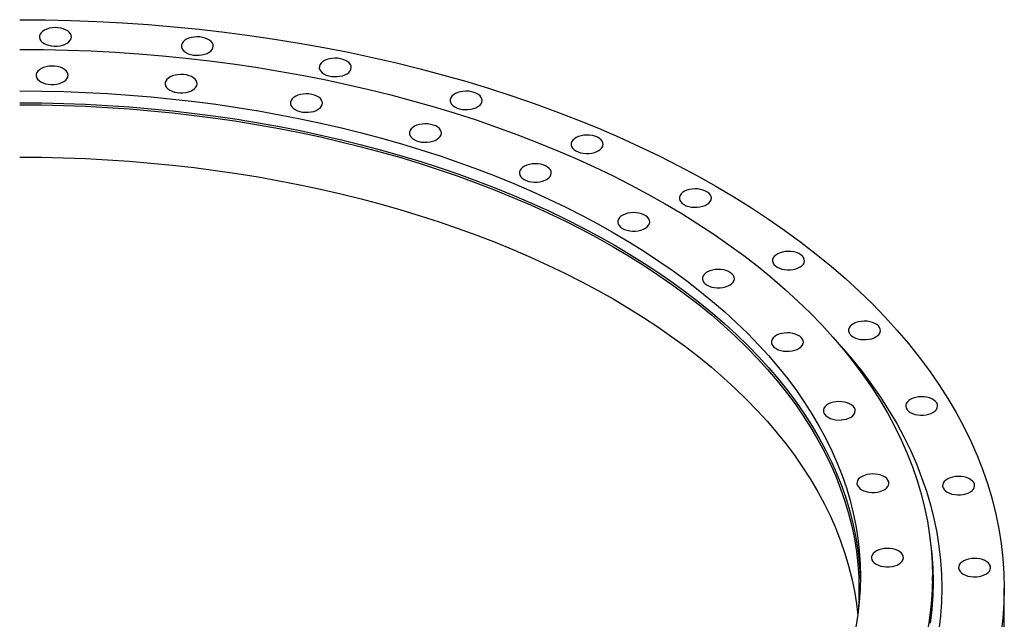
# Model space of a CAD drawing. Header units: millimetres. Extents: x -300 to 6113, y 4915 to 9606.
# Tile 6 of 6: x 3889 to 4566, y 7172 to 7585. Entities that reach past the tile are written whole.
import ezdxf

# ---------------------------------------------------------------- set-up
doc = ezdxf.new("R2010")
doc.units = ezdxf.units.MM
doc.header["$LTSCALE"] = 20

msp = doc.modelspace()

# ---------------------------------------------------------------- linework, layer by layer
at = {"color": 7, "linetype": 'Continuous', "lineweight": 25}
for p, q in [((4516.9, 7198.35), (4516.9, 7201.62)), ((4566.4, 7157.52), (4566.4, 7193.45))]:
    msp.add_line(p, q, dxfattribs=at)
at = {"color": 7, "linetype": 'Continuous', "lineweight": 25, "flags": 128}
for points in [[(3888.9, 7584.56), (3906.63, 7584.43), (3924.36, 7584.03), (3942.05, 7583.36), (3959.72, 7582.42), (3977.33, 7581.22), (3994.88, 7579.75), (4012.36, 7578.02), (4029.76, 7576.02), (4047.06, 7573.76), (4064.25, 7571.24), (4081.32, 7568.46), (4098.26, 7565.42), (4115.05, 7562.13), (4131.69, 7558.59), (4148.17, 7554.79), (4164.46, 7550.75), (4180.57, 7546.46), (4196.48, 7541.94), (4212.17, 7537.17), (4227.65, 7532.17), (4242.89, 7526.93), (4257.89, 7521.47), (4272.64, 7515.78), (4287.12, 7509.87), (4301.33, 7503.74), (4315.26, 7497.4), (4328.9, 7490.86), (4342.23, 7484.11), (4355.26, 7477.15), (4367.96, 7470.01)], [(3905.7, 7568.26), (3907.22, 7567.53), (3908.93, 7566.97), (3910.79, 7566.6), (3912.74, 7566.42), (3914.71, 7566.44), (3916.65, 7566.67), (3918.48, 7567.1), (3920.15, 7567.7), (3921.6, 7568.47), (3922.8, 7569.37), (3923.69, 7570.39), (3924.26, 7571.48), (3924.48, 7572.61), (3924.35, 7573.75), (3923.87, 7574.85), (3923.05, 7575.89), (3921.93, 7576.82), (3920.53, 7577.63), (3918.91, 7578.28), (3917.12, 7578.75), (3915.2, 7579.03), (3913.24, 7579.1), (3911.28, 7578.97), (3909.39, 7578.65), (3907.63, 7578.13), (3906.06, 7577.44), (3904.73, 7576.6), (3903.68, 7575.64), (3902.95, 7574.58), (3902.55, 7573.46), (3902.51, 7572.33), (3902.82, 7571.2), (3903.47, 7570.13), (3904.44, 7569.14), (3905.7, 7568.26)], [(4003.36, 7561.91), (4004.87, 7561.18), (4006.59, 7560.62), (4008.45, 7560.24), (4010.39, 7560.07), (4012.37, 7560.09), (4014.3, 7560.32), (4016.13, 7560.74), (4017.8, 7561.35), (4019.25, 7562.12), (4020.45, 7563.02), (4021.34, 7564.04), (4021.91, 7565.13), (4022.13, 7566.26), (4022, 7567.39), (4021.52, 7568.5), (4020.7, 7569.54), (4019.58, 7570.47), (4018.18, 7571.28), (4016.56, 7571.92), (4014.77, 7572.4), (4012.86, 7572.67), (4010.89, 7572.75), (4008.93, 7572.62), (4007.04, 7572.3), (4005.28, 7571.78), (4003.71, 7571.09), (4002.38, 7570.25), (4001.33, 7569.28), (4000.6, 7568.23), (4000.2, 7567.11), (4000.16, 7565.97), (4000.47, 7564.85), (4001.12, 7563.78), (4002.09, 7562.79), (4003.36, 7561.91)], [(3888.9, 7564.15), (3905.34, 7564.03), (3921.76, 7563.66), (3938.17, 7563.04), (3954.54, 7562.17), (3970.87, 7561.05), (3987.14, 7559.69), (4003.34, 7558.08), (4019.47, 7556.23), (4035.5, 7554.14), (4051.44, 7551.8), (4067.26, 7549.22), (4082.96, 7546.41), (4098.53, 7543.36), (4113.95, 7540.07), (4129.22, 7536.56), (4144.33, 7532.81), (4159.26, 7528.84), (4174, 7524.64), (4188.55, 7520.22), (4202.9, 7515.58), (4217.03, 7510.73), (4230.93, 7505.67), (4244.6, 7500.39), (4258.03, 7494.92), (4271.2, 7489.24), (4284.11, 7483.36), (4296.75, 7477.29), (4309.11, 7471.03), (4321.18, 7464.59), (4332.96, 7457.97)], [(4098.28, 7547.23), (4099.79, 7546.5), (4101.51, 7545.94), (4103.37, 7545.56), (4105.32, 7545.38), (4107.29, 7545.41), (4109.22, 7545.64), (4111.05, 7546.06), (4112.72, 7546.67), (4114.18, 7547.43), (4115.37, 7548.34), (4116.27, 7549.35), (4116.83, 7550.44), (4117.05, 7551.58), (4116.92, 7552.71), (4116.44, 7553.82), (4115.62, 7554.85), (4114.5, 7555.79), (4113.11, 7556.59), (4111.48, 7557.24), (4109.69, 7557.71), (4107.78, 7557.99), (4105.81, 7558.07), (4103.85, 7557.94), (4101.96, 7557.61), (4100.2, 7557.1), (4098.63, 7556.41), (4097.3, 7555.57), (4096.26, 7554.6), (4095.52, 7553.54), (4095.13, 7552.43), (4095.08, 7551.29), (4095.39, 7550.17), (4096.04, 7549.09), (4097.01, 7548.1), (4098.28, 7547.23)], [(3903.46, 7541.82), (3904.97, 7541.09), (3906.69, 7540.52), (3908.55, 7540.15), (3910.5, 7539.97), (3912.47, 7540), (3914.4, 7540.22), (3916.23, 7540.65), (3917.9, 7541.25), (3919.36, 7542.02), (3920.55, 7542.93), (3921.45, 7543.94), (3922.02, 7545.03), (3922.24, 7546.16), (3922.1, 7547.3), (3921.62, 7548.4), (3920.81, 7549.44), (3919.68, 7550.38), (3918.29, 7551.18), (3916.67, 7551.83), (3914.87, 7552.3), (3912.96, 7552.58), (3910.99, 7552.65), (3909.03, 7552.53), (3907.14, 7552.2), (3905.39, 7551.68), (3903.82, 7550.99), (3902.49, 7550.15), (3901.44, 7549.19), (3900.7, 7548.13), (3900.31, 7547.02), (3900.26, 7545.88), (3900.57, 7544.75), (3901.22, 7543.68), (3902.2, 7542.69), (3903.46, 7541.82)], [(3992.2, 7536.04), (3993.72, 7535.31), (3995.43, 7534.75), (3997.29, 7534.38), (3999.24, 7534.2), (4001.21, 7534.22), (4003.14, 7534.45), (4004.97, 7534.88), (4006.64, 7535.48), (4008.1, 7536.25), (4009.29, 7537.15), (4010.19, 7538.17), (4010.76, 7539.26), (4010.98, 7540.39), (4010.84, 7541.53), (4010.36, 7542.63), (4009.55, 7543.67), (4008.42, 7544.6), (4007.03, 7545.41), (4005.41, 7546.06), (4003.61, 7546.53), (4001.7, 7546.81), (3999.73, 7546.88), (3997.77, 7546.75), (3995.88, 7546.43), (3994.13, 7545.91), (3992.56, 7545.22), (3991.23, 7544.38), (3990.18, 7543.42), (3989.44, 7542.36), (3989.05, 7541.24), (3989, 7540.11), (3989.31, 7538.98), (3989.96, 7537.91), (3990.94, 7536.92), (3992.2, 7536.04)], [(3888.9, 7535.58), (3904.04, 7535.46), (3919.17, 7535.12), (3934.29, 7534.55), (3949.37, 7533.75), (3964.41, 7532.72), (3979.4, 7531.47), (3994.32, 7529.99), (4009.17, 7528.28), (4023.95, 7526.35), (4038.62, 7524.2), (4053.2, 7521.83), (4067.66, 7519.23), (4082, 7516.42), (4096.21, 7513.4), (4110.28, 7510.16), (4124.19, 7506.71), (4137.95, 7503.05), (4151.53, 7499.18), (4164.93, 7495.11), (4178.15, 7490.84), (4191.16, 7486.37), (4203.97, 7481.7), (4216.56, 7476.84), (4228.93, 7471.8), (4241.07, 7466.57), (4252.96, 7461.15), (4264.6, 7455.56), (4275.99, 7449.8), (4287.11, 7443.86), (4297.96, 7437.76)], [(4188.35, 7524.54), (4189.86, 7523.81), (4191.58, 7523.25), (4193.44, 7522.88), (4195.39, 7522.7), (4197.36, 7522.72), (4199.29, 7522.95), (4201.12, 7523.37), (4202.79, 7523.98), (4204.25, 7524.75), (4205.44, 7525.65), (4206.34, 7526.67), (4206.9, 7527.76), (4207.12, 7528.89), (4206.99, 7530.03), (4206.51, 7531.13), (4205.69, 7532.17), (4204.57, 7533.1), (4203.18, 7533.91), (4201.56, 7534.56), (4199.76, 7535.03), (4197.85, 7535.3), (4195.88, 7535.38), (4193.92, 7535.25), (4192.03, 7534.93), (4190.27, 7534.41), (4188.71, 7533.72), (4187.37, 7532.88), (4186.33, 7531.92), (4185.59, 7530.86), (4185.2, 7529.74), (4185.15, 7528.61), (4185.46, 7527.48), (4186.11, 7526.41), (4187.08, 7525.42), (4188.35, 7524.54)], [(3888.9, 7527.41), (3904.04, 7527.3), (3919.17, 7526.96), (3934.29, 7526.38), (3949.37, 7525.58), (3964.41, 7524.56), (3979.4, 7523.3), (3994.32, 7521.82), (4009.17, 7520.12), (4023.95, 7518.19), (4038.62, 7516.03), (4053.2, 7513.66), (4067.66, 7511.07), (4082, 7508.26), (4096.21, 7505.23), (4110.28, 7501.99), (4124.19, 7498.54), (4137.95, 7494.88), (4151.53, 7491.01), (4164.93, 7486.94), (4178.15, 7482.67), (4191.16, 7478.2), (4203.97, 7473.54), (4216.56, 7468.68), (4228.93, 7463.63), (4241.07, 7458.4), (4252.96, 7452.99), (4264.6, 7447.4), (4275.99, 7441.63), (4287.11, 7435.7), (4297.96, 7429.6)], [(4078.46, 7522.7), (4079.98, 7521.97), (4081.69, 7521.41), (4083.55, 7521.03), (4085.5, 7520.85), (4087.47, 7520.88), (4089.4, 7521.11), (4091.23, 7521.53), (4092.9, 7522.14), (4094.36, 7522.91), (4095.55, 7523.81), (4096.45, 7524.83), (4097.02, 7525.92), (4097.24, 7527.05), (4097.1, 7528.18), (4096.62, 7529.29), (4095.81, 7530.32), (4094.68, 7531.26), (4093.29, 7532.07), (4091.67, 7532.71), (4089.87, 7533.18), (4087.96, 7533.46), (4085.99, 7533.54), (4084.03, 7533.41), (4082.14, 7533.08), (4080.39, 7532.57), (4078.82, 7531.88), (4077.49, 7531.04), (4076.44, 7530.07), (4075.7, 7529.02), (4075.31, 7527.9), (4075.26, 7526.76), (4075.57, 7525.64), (4076.22, 7524.56), (4077.2, 7523.57), (4078.46, 7522.7)], [(3888.9, 7526.02), (3904.01, 7525.9), (3919.12, 7525.56), (3934.21, 7524.99), (3949.26, 7524.19), (3964.28, 7523.17), (3979.24, 7521.91), (3994.14, 7520.44), (4008.97, 7518.73), (4023.71, 7516.81), (4038.37, 7514.66), (4052.92, 7512.29), (4067.36, 7509.7), (4081.67, 7506.9), (4095.86, 7503.88), (4109.9, 7500.64), (4123.79, 7497.2), (4137.52, 7493.54), (4151.08, 7489.68), (4164.46, 7485.62), (4177.65, 7481.35), (4190.64, 7476.89), (4203.43, 7472.23), (4216, 7467.39), (4228.34, 7462.35), (4240.46, 7457.13), (4252.33, 7451.72), (4263.95, 7446.14), (4275.32, 7440.39), (4286.42, 7434.46), (4297.25, 7428.37)], [(4160.31, 7502.08), (4161.83, 7501.35), (4163.54, 7500.79), (4165.4, 7500.42), (4167.35, 7500.24), (4169.32, 7500.26), (4171.25, 7500.49), (4173.08, 7500.92), (4174.75, 7501.52), (4176.21, 7502.29), (4177.4, 7503.2), (4178.3, 7504.21), (4178.87, 7505.3), (4179.09, 7506.43), (4178.96, 7507.57), (4178.47, 7508.67), (4177.66, 7509.71), (4176.53, 7510.64), (4175.14, 7511.45), (4173.52, 7512.1), (4171.72, 7512.57), (4169.81, 7512.85), (4167.84, 7512.92), (4165.88, 7512.8), (4164, 7512.47), (4162.24, 7511.95), (4160.67, 7511.26), (4159.34, 7510.42), (4158.29, 7509.46), (4157.56, 7508.4), (4157.16, 7507.29), (4157.12, 7506.15), (4157.42, 7505.02), (4158.08, 7503.95), (4159.05, 7502.96), (4160.31, 7502.08)], [(4271.56, 7494.36), (4273.07, 7493.63), (4274.79, 7493.07), (4276.65, 7492.69), (4278.59, 7492.51), (4280.57, 7492.54), (4282.5, 7492.77), (4284.33, 7493.19), (4286, 7493.8), (4287.45, 7494.57), (4288.65, 7495.47), (4289.54, 7496.49), (4290.11, 7497.58), (4290.33, 7498.71), (4290.2, 7499.84), (4289.72, 7500.95), (4288.9, 7501.98), (4287.78, 7502.92), (4286.38, 7503.73), (4284.76, 7504.37), (4282.97, 7504.84), (4281.06, 7505.12), (4279.09, 7505.2), (4277.13, 7505.07), (4275.24, 7504.74), (4273.48, 7504.23), (4271.91, 7503.54), (4270.58, 7502.7), (4269.53, 7501.73), (4268.8, 7500.68), (4268.4, 7499.56), (4268.36, 7498.42), (4268.67, 7497.3), (4269.32, 7496.22), (4270.29, 7495.23), (4271.56, 7494.36)], [(3888.9, 7490.09), (3904.01, 7489.98), (3919.12, 7489.63), (3934.21, 7489.06), (3949.26, 7488.26), (3964.28, 7487.24), (3979.24, 7485.99), (3994.14, 7484.51), (4008.97, 7482.81), (4023.71, 7480.88), (4038.37, 7478.73), (4052.92, 7476.36), (4067.36, 7473.77), (4081.67, 7470.97), (4095.86, 7467.95), (4109.9, 7464.71), (4123.79, 7461.27), (4137.52, 7457.61), (4151.08, 7453.75), (4164.46, 7449.69), (4177.65, 7445.43), (4190.64, 7440.96), (4203.43, 7436.31), (4216, 7431.46), (4228.34, 7426.42), (4240.46, 7421.2), (4252.33, 7415.8), (4263.95, 7410.21), (4275.32, 7404.46), (4286.42, 7398.54), (4297.25, 7392.45)], [(4235.93, 7474.66), (4237.44, 7473.93), (4239.16, 7473.37), (4241.02, 7472.99), (4242.97, 7472.81), (4244.94, 7472.84), (4246.87, 7473.06), (4248.7, 7473.49), (4250.37, 7474.09), (4251.82, 7474.86), (4253.02, 7475.77), (4253.91, 7476.78), (4254.48, 7477.87), (4254.7, 7479), (4254.57, 7480.14), (4254.09, 7481.24), (4253.27, 7482.28), (4252.15, 7483.22), (4250.75, 7484.02), (4249.13, 7484.67), (4247.34, 7485.14), (4245.43, 7485.42), (4243.46, 7485.5), (4241.5, 7485.37), (4239.61, 7485.04), (4237.85, 7484.52), (4236.28, 7483.83), (4234.95, 7482.99), (4233.9, 7482.03), (4233.17, 7480.97), (4232.77, 7479.86), (4232.73, 7478.72), (4233.04, 7477.6), (4233.69, 7476.52), (4234.66, 7475.53), (4235.93, 7474.66)], [(4346.04, 7457.36), (4347.56, 7456.63), (4349.27, 7456.06), (4351.13, 7455.69), (4353.08, 7455.51), (4355.05, 7455.54), (4356.98, 7455.76), (4358.81, 7456.19), (4360.48, 7456.79), (4361.94, 7457.56), (4363.13, 7458.47), (4364.03, 7459.48), (4364.6, 7460.57), (4364.82, 7461.7), (4364.68, 7462.84), (4364.2, 7463.94), (4363.39, 7464.98), (4362.26, 7465.92), (4360.87, 7466.72), (4359.25, 7467.37), (4357.45, 7467.84), (4355.54, 7468.12), (4353.57, 7468.19), (4351.61, 7468.07), (4349.73, 7467.74), (4347.97, 7467.22), (4346.4, 7466.53), (4345.07, 7465.69), (4344.02, 7464.73), (4343.29, 7463.67), (4342.89, 7462.56), (4342.85, 7461.42), (4343.15, 7460.29), (4343.81, 7459.22), (4344.78, 7458.23), (4346.04, 7457.36)], [(4367.96, 7470.01), (4380.34, 7462.68), (4392.38, 7455.16), (4404.07, 7447.46), (4415.41, 7439.59), (4426.39, 7431.55), (4437.01, 7423.34), (4447.24, 7414.98), (4457.1, 7406.47), (4466.56, 7397.81), (4475.63, 7389.01), (4484.3, 7380.07), (4492.55, 7371.01), (4500.4, 7361.83), (4507.82, 7352.53), (4514.83, 7343.12), (4521.4, 7333.61), (4527.54, 7324.01), (4533.24, 7314.31), (4538.5, 7304.53), (4543.31, 7294.68), (4547.68, 7284.76), (4551.59, 7274.77), (4555.05, 7264.73), (4558.06, 7254.64), (4560.6, 7244.5), (4562.69, 7234.33), (4564.31, 7224.14), (4565.47, 7213.92), (4566.17, 7203.69), (4566.4, 7193.45), (4566.17, 7183.21), (4565.47, 7172.98), (4564.31, 7162.77)], [(4332.96, 7457.97), (4344.43, 7451.17), (4355.59, 7444.2), (4366.43, 7437.07), (4376.95, 7429.77), (4387.12, 7422.32), (4396.96, 7414.71), (4406.45, 7406.96), (4415.58, 7399.07), (4424.36, 7391.04), (4432.76, 7382.89), (4440.79, 7374.6), (4448.45, 7366.21), (4455.72, 7357.69), (4462.6, 7349.07), (4469.09, 7340.35), (4475.19, 7331.54), (4480.88, 7322.63), (4486.16, 7313.65), (4491.04, 7304.58), (4495.5, 7295.45), (4499.55, 7286.25), (4503.17, 7276.99), (4506.38, 7267.68), (4509.17, 7258.33), (4511.53, 7248.94), (4513.46, 7239.51), (4514.96, 7230.06), (4516.04, 7220.59), (4516.68, 7211.11), (4516.9, 7201.62), (4516.68, 7192.13), (4516.04, 7182.64), (4514.96, 7173.17), (4513.46, 7163.72)], [(4303.62, 7441.03), (4305.13, 7440.3), (4306.84, 7439.74), (4308.71, 7439.36), (4310.65, 7439.18), (4312.63, 7439.21), (4314.56, 7439.44), (4316.39, 7439.86), (4318.06, 7440.47), (4319.51, 7441.24), (4320.71, 7442.14), (4321.6, 7443.16), (4322.17, 7444.25), (4322.39, 7445.38), (4322.26, 7446.51), (4321.78, 7447.62), (4320.96, 7448.65), (4319.84, 7449.59), (4318.44, 7450.39), (4316.82, 7451.04), (4315.03, 7451.51), (4313.11, 7451.79), (4311.15, 7451.87), (4309.19, 7451.74), (4307.3, 7451.41), (4305.54, 7450.9), (4303.97, 7450.21), (4302.64, 7449.37), (4301.59, 7448.4), (4300.86, 7447.35), (4300.46, 7446.23), (4300.42, 7445.09), (4300.73, 7443.97), (4301.38, 7442.89), (4302.35, 7441.9), (4303.62, 7441.03)], [(4297.96, 7437.76), (4308.53, 7431.5), (4318.81, 7425.08), (4328.79, 7418.51), (4338.48, 7411.79), (4347.85, 7404.92), (4356.91, 7397.91), (4365.65, 7390.77), (4374.07, 7383.51), (4382.15, 7376.11), (4389.89, 7368.6), (4397.29, 7360.97), (4404.34, 7353.23), (4411.04, 7345.39), (4417.38, 7337.45), (4423.36, 7329.42), (4428.97, 7321.3), (4434.22, 7313.1), (4439.08, 7304.82), (4443.57, 7296.47), (4447.69, 7288.05), (4451.41, 7279.58), (4454.76, 7271.05), (4457.71, 7262.48), (4460.28, 7253.86), (4462.45, 7245.21), (4464.23, 7236.53), (4465.61, 7227.82), (4466.6, 7219.1), (4467.2, 7210.36), (4467.4, 7201.62), (4467.2, 7192.88), (4466.6, 7184.14), (4465.61, 7175.42), (4464.23, 7166.71)], [(4297.25, 7428.37), (4307.8, 7422.12), (4318.06, 7415.71), (4328.03, 7409.15), (4337.7, 7402.44), (4347.06, 7395.59), (4356.11, 7388.59), (4364.83, 7381.47), (4373.23, 7374.21), (4381.3, 7366.83), (4389.03, 7359.33), (4396.41, 7351.71), (4403.45, 7343.99), (4410.14, 7336.16), (4416.47, 7328.23), (4422.44, 7320.22), (4428.04, 7312.11), (4433.27, 7303.92), (4438.13, 7295.66), (4442.62, 7287.32), (4446.72, 7278.92), (4450.44, 7270.46), (4453.78, 7261.95), (4456.73, 7253.39), (4459.29, 7244.79), (4461.46, 7236.15), (4463.23, 7227.48), (4464.62, 7218.79), (4465.61, 7210.08), (4466.2, 7201.36), (4466.4, 7192.64), (4466.2, 7183.91), (4465.65, 7175.68)], [(4297.96, 7429.6), (4308.53, 7423.34), (4318.81, 7416.92), (4328.79, 7410.34), (4338.48, 7403.62), (4347.85, 7396.75), (4356.91, 7389.75), (4365.65, 7382.61), (4374.07, 7375.34), (4382.15, 7367.95), (4389.89, 7360.43), (4397.29, 7352.8), (4404.34, 7345.07), (4411.04, 7337.23), (4417.38, 7329.29), (4423.36, 7321.25), (4428.97, 7313.13), (4434.22, 7304.93), (4439.08, 7296.65), (4443.57, 7288.3), (4447.69, 7279.89), (4451.41, 7271.41), (4454.76, 7262.89), (4457.71, 7254.31), (4460.28, 7245.69), (4462.45, 7237.04), (4464.23, 7228.36), (4465.61, 7219.65), (4466.6, 7210.93), (4467.2, 7202.19), (4467.35, 7197.53)], [(4410.14, 7414.36), (4411.66, 7413.63), (4413.37, 7413.06), (4415.23, 7412.69), (4417.18, 7412.51), (4419.15, 7412.54), (4421.08, 7412.76), (4422.91, 7413.19), (4424.58, 7413.79), (4426.04, 7414.56), (4427.23, 7415.47), (4428.13, 7416.48), (4428.7, 7417.57), (4428.92, 7418.7), (4428.79, 7419.84), (4428.3, 7420.94), (4427.49, 7421.98), (4426.36, 7422.92), (4424.97, 7423.72), (4423.35, 7424.37), (4421.55, 7424.84), (4419.64, 7425.12), (4417.67, 7425.19), (4415.71, 7425.07), (4413.83, 7424.74), (4412.07, 7424.22), (4410.5, 7423.53), (4409.17, 7422.69), (4408.12, 7421.73), (4407.39, 7420.67), (4406.99, 7419.56), (4406.95, 7418.42), (4407.25, 7417.29), (4407.91, 7416.22), (4408.88, 7415.23), (4410.14, 7414.36)], [(4361.87, 7401.95), (4363.38, 7401.22), (4365.1, 7400.66), (4366.96, 7400.29), (4368.9, 7400.11), (4370.88, 7400.13), (4372.81, 7400.36), (4374.64, 7400.79), (4376.31, 7401.39), (4377.76, 7402.16), (4378.96, 7403.06), (4379.85, 7404.08), (4380.42, 7405.17), (4380.64, 7406.3), (4380.51, 7407.44), (4380.03, 7408.54), (4379.21, 7409.58), (4378.09, 7410.51), (4376.69, 7411.32), (4375.07, 7411.97), (4373.28, 7412.44), (4371.37, 7412.72), (4369.4, 7412.79), (4367.44, 7412.66), (4365.55, 7412.34), (4363.79, 7411.82), (4362.22, 7411.13), (4360.89, 7410.29), (4359.84, 7409.33), (4359.11, 7408.27), (4358.71, 7407.15), (4358.67, 7406.02), (4358.98, 7404.89), (4359.63, 7403.82), (4360.6, 7402.83), (4361.87, 7401.95)], [(4297.25, 7392.45), (4307.8, 7386.19), (4318.06, 7379.78), (4328.03, 7373.22), (4337.7, 7366.51), (4347.06, 7359.66), (4356.11, 7352.67), (4364.83, 7345.54), (4373.23, 7338.28), (4381.3, 7330.9), (4389.03, 7323.4), (4396.41, 7315.78), (4403.45, 7308.06), (4410.14, 7300.23), (4416.47, 7292.31), (4422.44, 7284.29), (4428.04, 7276.18), (4433.27, 7267.99), (4438.13, 7259.73), (4442.62, 7251.39), (4446.72, 7242.99), (4450.44, 7234.53), (4453.78, 7226.02), (4456.73, 7217.46), (4459.29, 7208.86), (4461.46, 7200.22), (4463.23, 7191.56), (4464.62, 7182.86), (4465.54, 7174.87)], [(4462.43, 7366.32), (4463.94, 7365.59), (4465.65, 7365.03), (4467.52, 7364.65), (4469.46, 7364.48), (4471.44, 7364.5), (4473.37, 7364.73), (4475.2, 7365.15), (4476.87, 7365.76), (4478.32, 7366.53), (4479.52, 7367.43), (4480.41, 7368.45), (4480.98, 7369.54), (4481.2, 7370.67), (4481.07, 7371.8), (4480.59, 7372.91), (4479.77, 7373.95), (4478.65, 7374.88), (4477.25, 7375.69), (4475.63, 7376.33), (4473.84, 7376.81), (4471.92, 7377.08), (4469.96, 7377.16), (4468, 7377.03), (4466.11, 7376.71), (4464.35, 7376.19), (4462.78, 7375.5), (4461.45, 7374.66), (4460.4, 7373.69), (4459.67, 7372.64), (4459.27, 7371.52), (4459.23, 7370.38), (4459.54, 7369.26), (4460.19, 7368.19), (4461.16, 7367.2), (4462.43, 7366.32)], [(4409.38, 7358.3), (4410.89, 7357.57), (4412.61, 7357.01), (4414.47, 7356.63), (4416.42, 7356.46), (4418.39, 7356.48), (4420.32, 7356.71), (4422.15, 7357.13), (4423.82, 7357.74), (4425.28, 7358.51), (4426.47, 7359.41), (4427.37, 7360.43), (4427.93, 7361.52), (4428.15, 7362.65), (4428.02, 7363.79), (4427.54, 7364.89), (4426.72, 7365.93), (4425.6, 7366.86), (4424.21, 7367.67), (4422.59, 7368.32), (4420.79, 7368.79), (4418.88, 7369.06), (4416.91, 7369.14), (4414.95, 7369.01), (4413.06, 7368.69), (4411.3, 7368.17), (4409.74, 7367.48), (4408.4, 7366.64), (4407.36, 7365.68), (4406.62, 7364.62), (4406.23, 7363.5), (4406.18, 7362.36), (4406.49, 7361.24), (4407.14, 7360.17), (4408.11, 7359.18), (4409.38, 7358.3)], [(4447.99, 7366.73), (4454.24, 7359.83), (4461.59, 7351.23), (4468.54, 7342.52), (4475.1, 7333.71), (4481.25, 7324.8), (4487, 7315.8), (4492.34, 7306.72), (4497.27, 7297.57), (4501.78, 7288.34), (4505.87, 7279.04), (4509.53, 7269.69), (4512.77, 7260.28), (4515.59, 7250.83), (4517.97, 7241.34), (4519.92, 7231.82), (4521.44, 7222.27), (4522.53, 7212.7), (4523.18, 7203.12), (4523.4, 7193.53), (4523.18, 7183.95), (4522.53, 7174.36), (4521.44, 7164.79)], [(4501.72, 7314.32), (4503.24, 7313.6), (4504.95, 7313.03), (4506.81, 7312.66), (4508.76, 7312.48), (4510.73, 7312.5), (4512.66, 7312.73), (4514.49, 7313.16), (4516.16, 7313.76), (4517.62, 7314.53), (4518.81, 7315.44), (4519.71, 7316.45), (4520.28, 7317.54), (4520.5, 7318.67), (4520.37, 7319.81), (4519.88, 7320.91), (4519.07, 7321.95), (4517.95, 7322.88), (4516.55, 7323.69), (4514.93, 7324.34), (4513.13, 7324.81), (4511.22, 7325.09), (4509.25, 7325.16), (4507.29, 7325.04), (4505.41, 7324.71), (4503.65, 7324.19), (4502.08, 7323.5), (4500.75, 7322.66), (4499.7, 7321.7), (4498.97, 7320.64), (4498.57, 7319.53), (4498.53, 7318.39), (4498.83, 7317.26), (4499.49, 7316.19), (4500.46, 7315.2), (4501.72, 7314.32)], [(4445.09, 7311.05), (4446.6, 7310.32), (4448.32, 7309.76), (4450.18, 7309.38), (4452.13, 7309.2), (4454.1, 7309.23), (4456.03, 7309.46), (4457.86, 7309.88), (4459.53, 7310.49), (4460.99, 7311.26), (4462.18, 7312.16), (4463.08, 7313.18), (4463.64, 7314.27), (4463.87, 7315.4), (4463.73, 7316.53), (4463.25, 7317.64), (4462.44, 7318.67), (4461.31, 7319.61), (4459.92, 7320.42), (4458.3, 7321.06), (4456.5, 7321.53), (4454.59, 7321.81), (4452.62, 7321.89), (4450.66, 7321.76), (4448.77, 7321.43), (4447.02, 7320.92), (4445.45, 7320.23), (4444.12, 7319.39), (4443.07, 7318.42), (4442.33, 7317.37), (4441.94, 7316.25), (4441.89, 7315.11), (4442.2, 7313.99), (4442.85, 7312.91), (4443.83, 7311.92), (4445.09, 7311.05)], [(4468.2, 7261.25), (4469.72, 7260.52), (4471.43, 7259.96), (4473.29, 7259.59), (4475.24, 7259.41), (4477.21, 7259.43), (4479.14, 7259.66), (4480.98, 7260.09), (4482.64, 7260.69), (4484.1, 7261.46), (4485.3, 7262.37), (4486.19, 7263.38), (4486.76, 7264.47), (4486.98, 7265.6), (4486.85, 7266.74), (4486.36, 7267.84), (4485.55, 7268.88), (4484.43, 7269.81), (4483.03, 7270.62), (4481.41, 7271.27), (4479.61, 7271.74), (4477.7, 7272.02), (4475.73, 7272.09), (4473.77, 7271.96), (4471.89, 7271.64), (4470.13, 7271.12), (4468.56, 7270.43), (4467.23, 7269.59), (4466.18, 7268.63), (4465.45, 7267.57), (4465.05, 7266.45), (4465.01, 7265.32), (4465.31, 7264.19), (4465.97, 7263.12), (4466.94, 7262.13), (4468.2, 7261.25)], [(4527.16, 7259.53), (4528.67, 7258.8), (4530.39, 7258.24), (4532.25, 7257.86), (4534.2, 7257.68), (4536.17, 7257.71), (4538.1, 7257.94), (4539.93, 7258.36), (4541.6, 7258.97), (4543.05, 7259.73), (4544.25, 7260.64), (4545.14, 7261.65), (4545.71, 7262.74), (4545.93, 7263.88), (4545.8, 7265.01), (4545.32, 7266.12), (4544.5, 7267.15), (4543.38, 7268.09), (4541.98, 7268.89), (4540.36, 7269.54), (4538.57, 7270.01), (4536.66, 7270.29), (4534.69, 7270.37), (4532.73, 7270.24), (4530.84, 7269.91), (4529.08, 7269.39), (4527.51, 7268.71), (4526.18, 7267.86), (4525.13, 7266.9), (4524.4, 7265.84), (4524, 7264.73), (4523.96, 7263.59), (4524.27, 7262.47), (4524.92, 7261.39), (4525.89, 7260.4), (4527.16, 7259.53)], [(4515.2, 7228.27), (4515.46, 7226.41), (4516.54, 7216.93), (4517.18, 7207.44), (4517.4, 7197.94), (4517.18, 7188.45), (4516.54, 7178.95), (4515.46, 7169.48)], [(4478.2, 7210.02), (4479.72, 7209.29), (4481.43, 7208.73), (4483.29, 7208.36), (4485.24, 7208.18), (4487.21, 7208.2), (4489.14, 7208.43), (4490.97, 7208.86), (4492.64, 7209.46), (4494.1, 7210.23), (4495.29, 7211.14), (4496.19, 7212.15), (4496.76, 7213.24), (4496.98, 7214.37), (4496.84, 7215.51), (4496.36, 7216.61), (4495.55, 7217.65), (4494.42, 7218.58), (4493.03, 7219.39), (4491.41, 7220.04), (4489.61, 7220.51), (4487.7, 7220.79), (4485.73, 7220.86), (4483.77, 7220.74), (4481.88, 7220.41), (4480.13, 7219.89), (4478.56, 7219.2), (4477.23, 7218.36), (4476.18, 7217.4), (4475.44, 7216.34), (4475.05, 7215.23), (4475, 7214.09), (4475.31, 7212.96), (4475.96, 7211.89), (4476.94, 7210.9), (4478.2, 7210.02)], [(4538.16, 7203.15), (4539.67, 7202.42), (4541.39, 7201.86), (4543.25, 7201.49), (4545.2, 7201.31), (4547.17, 7201.33), (4549.1, 7201.56), (4550.93, 7201.99), (4552.6, 7202.59), (4554.06, 7203.36), (4555.25, 7204.27), (4556.15, 7205.28), (4556.71, 7206.37), (4556.94, 7207.5), (4556.8, 7208.64), (4556.32, 7209.74), (4555.51, 7210.78), (4554.38, 7211.71), (4552.99, 7212.52), (4551.37, 7213.17), (4549.57, 7213.64), (4547.66, 7213.92), (4545.69, 7213.99), (4543.73, 7213.87), (4541.84, 7213.54), (4540.09, 7213.02), (4538.52, 7212.33), (4537.19, 7211.49), (4536.14, 7210.53), (4535.4, 7209.47), (4535.01, 7208.36), (4534.96, 7207.22), (4535.27, 7206.09), (4535.92, 7205.02), (4536.9, 7204.03), (4538.16, 7203.15)], [(4516.9, 7198.35), (4516.68, 7188.86), (4516.04, 7179.38), (4514.96, 7169.91)]]:
    msp.add_lwpolyline(points, dxfattribs=at)

doc.saveas('drawing.dxf')
